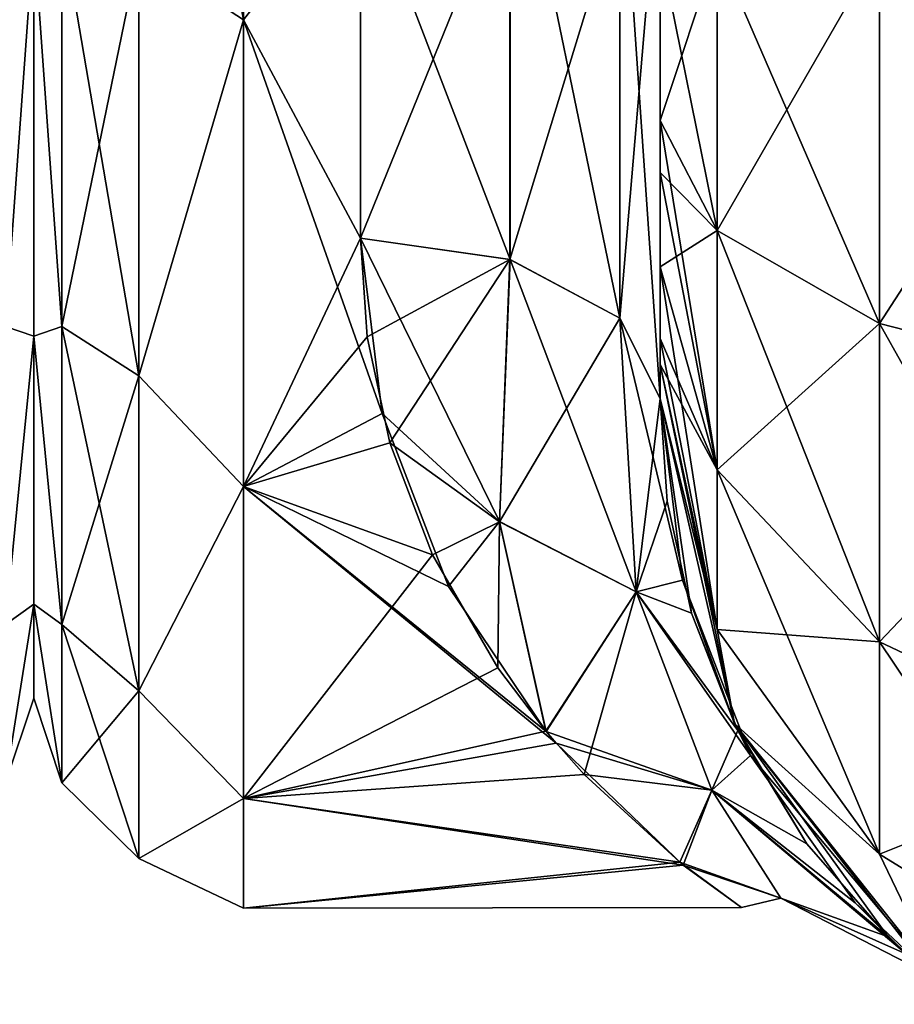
# Model space of a CAD drawing. Extents: x -23 to 470, y -2000 to 0.
# Tile 36 of 252: x 138 to 152, y -1998 to -1981. Entities that reach past the tile are written whole.
import ezdxf

# ---------------------------------------------------------------- set-up
doc = ezdxf.new("R2010")
doc.units = 0
doc.header["$LTSCALE"] = 65.185185
for name, color, linetype in [('111', 7, 'CONTINUOUS'), ('130', 7, 'CONTINUOUS'), ('134', 7, 'CONTINUOUS'), ('135', 7, 'CONTINUOUS'), ('160', 7, 'CONTINUOUS'), ('161', 7, 'CONTINUOUS'), ('162', 7, 'CONTINUOUS'), ('165', 7, 'CONTINUOUS'), ('166', 7, 'CONTINUOUS'), ('167', 7, 'CONTINUOUS'), ('173', 7, 'CONTINUOUS'), ('71', 7, 'CONTINUOUS')]:
    doc.layers.add(name, color=color, linetype=linetype)

msp = doc.modelspace()

# ---------------------------------------------------------------- linework, layer by layer
at = {"layer": '111', "linetype": 'CONTINUOUS'}
for points in [[(137.531, -1979.61, -20.908), (138, -1979.766, -18.966), (137.531, -1986.302, -17.044), (137.531, -1979.61, -20.908)], [(137.531, -1986.302, 17.044), (138, -1979.765, 18.966), (137.531, -1979.61, 20.908), (137.531, -1986.302, 17.044)], [(138, -1986.464, 14.522), (138, -1979.765, 18.966), (137.531, -1986.302, 17.044), (138, -1986.464, 14.522)], [(138, -1979.766, -18.966), (138, -1986.464, -14.522), (137.531, -1986.302, -17.044), (138, -1979.766, -18.966)], [(137.531, -1986.302, -17.044), (138, -1986.464, -14.522), (137.531, -1991.269, -11.125), (137.531, -1986.302, -17.044)], [(137.531, -1991.269, 11.125), (138, -1986.464, 14.522), (137.531, -1986.302, 17.044), (137.531, -1991.269, 11.125)], [(138, -1986.464, -14.522), (138, -1990.933, -7.854), (137.531, -1991.269, -11.125), (138, -1986.464, -14.522)], [(138, -1990.933, 7.854), (138, -1986.464, 14.522), (137.531, -1991.269, 11.125), (138, -1990.933, 7.854)], [(138, -1990.933, -7.854), (138, -1992.5, 0), (137.531, -1993.912, -3.864), (138, -1990.933, -7.854)], [(137.531, -1991.269, -11.125), (138, -1990.933, -7.854), (137.531, -1993.912, -3.864), (137.531, -1991.269, -11.125)], [(138, -1992.5, 0), (138, -1990.933, 7.854), (137.531, -1993.912, 3.864), (138, -1992.5, 0)], [(137.531, -1993.912, 3.864), (138, -1990.933, 7.854), (137.531, -1991.269, 11.125), (137.531, -1993.912, 3.864)], [(137.531, -1993.912, -3.864), (138, -1992.5, 0), (137.531, -1993.912, 3.864), (137.531, -1993.912, -3.864)]]:
    msp.add_3dface(points, dxfattribs=at)
at = {"layer": '130', "linetype": 'CONTINUOUS'}
for points in [[(148.45, -1982.865, -60.931), (148.45, -1983.734, -60.5), (148.45, -1928.15, -61.5), (148.45, -1982.865, -60.931)], [(148.45, -1928.15, -61.5), (148.45, -1983.734, -60.5), (148.45, -1935.919, -59.965), (148.45, -1928.15, -61.5)], [(148.45, -1980, -61.5), (148.45, -1982.865, -60.931), (148.45, -1928.15, -61.5), (148.45, -1980, -61.5)], [(148.45, -1935.918, 59.965), (148.45, -1942.614, 55.522), (148.45, -1985.305, 59.301), (148.45, -1935.918, 59.965)], [(148.45, -1980, 61.5), (148.45, -1935.918, 59.965), (148.45, -1982.865, 60.931), (148.45, -1980, 61.5)], [(148.45, -1982.865, 60.931), (148.45, -1935.918, 59.965), (148.45, -1983.734, 60.5), (148.45, -1982.865, 60.931)], [(148.45, -1983.734, 60.5), (148.45, -1935.918, 59.965), (148.45, -1985.305, 59.301), (148.45, -1983.734, 60.5)], [(148.45, -1986.5, -57.734), (148.45, -1986.933, -56.86), (148.45, -1935.919, -59.965), (148.45, -1986.5, -57.734)], [(148.45, -1935.919, -59.965), (148.45, -1986.933, -56.86), (148.45, -1942.615, -55.52), (148.45, -1935.919, -59.965)], [(148.45, -1985.305, -59.301), (148.45, -1986.5, -57.734), (148.45, -1935.919, -59.965), (148.45, -1985.305, -59.301)], [(148.45, -1983.734, -60.5), (148.45, -1985.305, -59.301), (148.45, -1935.919, -59.965), (148.45, -1983.734, -60.5)], [(148.45, -1942.614, 55.522), (148.45, -1947.082, 48.855), (148.45, -1987.5, 54), (148.45, -1942.614, 55.522)], [(148.45, -1985.305, 59.301), (148.45, -1942.614, 55.522), (148.45, -1986.5, 57.734), (148.45, -1985.305, 59.301)], [(148.45, -1986.5, 57.734), (148.45, -1942.614, 55.522), (148.45, -1986.933, 56.86), (148.45, -1986.5, 57.734)], [(148.45, -1986.933, 56.86), (148.45, -1942.614, 55.522), (148.45, -1987.5, 54), (148.45, -1986.933, 56.86)], [(148.45, -1986.933, -56.86), (148.45, -1987.5, -54), (148.45, -1942.615, -55.52), (148.45, -1986.933, -56.86)], [(148.45, -1942.615, -55.52), (148.45, -1987.5, -54), (148.45, -1947.083, -48.853), (148.45, -1942.615, -55.52)], [(148.45, -1947.082, 48.855), (148.45, -1948.65, 41.002), (148.45, -1987.5, 54), (148.45, -1947.082, 48.855)], [(148.45, -1948.65, 41.002), (148.45, -1947.083, 33.147), (148.45, -1987.5, 54), (148.45, -1948.65, 41.002)], [(148.45, -1987.5, 54), (148.45, -1947.083, 33.147), (148.45, -1968.176, 28.742), (148.45, -1987.5, 54)], [(148.45, -1987.5, -54), (148.45, -1987.5, -24.51), (148.45, -1947.083, -48.853), (148.45, -1987.5, -54)], [(148.45, -1947.083, -48.853), (148.45, -1987.5, -24.51), (148.45, -1948.65, -40.998), (148.45, -1947.083, -48.853)], [(148.45, -1948.65, -40.998), (148.45, -1987.5, -24.51), (148.45, -1978.234, -28.319), (148.45, -1948.65, -40.998)], [(148.45, -1978.235, 28.319), (148.45, -1987.5, 54), (148.45, -1968.176, 28.742), (148.45, -1978.235, 28.319)], [(148.45, -1987.5, 24.51), (148.45, -1987.5, 54), (148.45, -1978.235, 28.319), (148.45, -1987.5, 24.51)]]:
    msp.add_3dface(points, dxfattribs=at)
at = {"layer": '134', "linetype": 'CONTINUOUS'}
for points in [[(138, -1951.5, 0), (138, -1953.067, -7.854), (138, -1990.933, -7.854), (138, -1951.5, 0)], [(138, -1953.067, 7.854), (138, -1951.5, 0), (138, -1992.5, 0), (138, -1953.067, 7.854)], [(138, -1992.5, 0), (138, -1951.5, 0), (138, -1990.933, -7.854), (138, -1992.5, 0)], [(138, -1953.067, -7.854), (138, -1957.536, -14.522), (138, -1990.933, -7.854), (138, -1953.067, -7.854)], [(138, -1957.536, 14.522), (138, -1953.067, 7.854), (138, -1986.464, 14.522), (138, -1957.536, 14.522)], [(138, -1986.464, 14.522), (138, -1953.067, 7.854), (138, -1990.933, 7.854), (138, -1986.464, 14.522)], [(138, -1990.933, 7.854), (138, -1953.067, 7.854), (138, -1992.5, 0), (138, -1990.933, 7.854)], [(138, -1957.536, -14.522), (138, -1964.234, -18.966), (138, -1986.464, -14.522), (138, -1957.536, -14.522)], [(138, -1990.933, -7.854), (138, -1957.536, -14.522), (138, -1986.464, -14.522), (138, -1990.933, -7.854)], [(138, -1979.766, 18.966), (138, -1957.536, 14.522), (138, -1986.464, 14.522), (138, -1979.766, 18.966)], [(138, -1986.464, -14.522), (138, -1964.234, -18.966), (138, -1979.765, -18.966), (138, -1986.464, -14.522)]]:
    msp.add_3dface(points, dxfattribs=at)
at = {"layer": '135', "linetype": 'CONTINUOUS'}
for points in [[(141.5, -1981.184, -22.173), (141.5, -1972, -24), (143.45, -1978.677, -23.052), (141.5, -1981.184, -22.173)], [(143.45, -1984.828, -20.284), (141.5, -1981.184, -22.173), (143.45, -1978.677, -23.052), (143.45, -1984.828, -20.284)], [(143.45, -1978.677, 23.052), (141.5, -1981.184, 22.173), (143.45, -1984.828, 20.284), (143.45, -1978.677, 23.052)], [(141.5, -1988.971, -16.971), (141.5, -1981.184, -22.173), (143.811, -1987.754, -18.105), (141.5, -1988.971, -16.971)], [(143.811, -1987.754, -18.105), (141.5, -1981.184, -22.173), (143.45, -1984.828, -20.284), (143.811, -1987.754, -18.105)], [(141.5, -1981.184, 22.173), (141.5, -1988.971, 16.971), (143.45, -1984.828, 20.284), (141.5, -1981.184, 22.173)], [(143.45, -1984.828, 20.284), (141.5, -1988.971, 16.971), (143.563, -1986.471, 19.147), (143.45, -1984.828, 20.284)], [(143.563, -1986.471, 19.147), (141.5, -1988.971, 16.971), (143.943, -1988.24, 17.671), (143.563, -1986.471, 19.147)], [(144.919, -1990.634, -15.125), (141.5, -1988.971, -16.971), (143.811, -1987.754, -18.105), (144.919, -1990.634, -15.125)], [(143.943, -1988.24, 17.671), (141.5, -1988.971, 16.971), (144.654, -1990.107, 15.753), (143.943, -1988.24, 17.671)], [(141.5, -1994.173, -9.184), (141.5, -1988.971, -16.971), (146.713, -1993.247, -11.161), (141.5, -1994.173, -9.184)], [(146.713, -1993.247, -11.161), (141.5, -1988.971, -16.971), (146.55, -1993.057, -11.515), (146.713, -1993.247, -11.161)], [(146.55, -1993.057, -11.515), (141.5, -1988.971, -16.971), (144.919, -1990.634, -15.125), (146.55, -1993.057, -11.515)], [(141.5, -1988.971, 16.971), (141.5, -1994.173, 9.184), (144.654, -1990.107, 15.753), (141.5, -1988.971, 16.971)], [(144.654, -1990.107, 15.753), (141.5, -1994.173, 9.184), (145.744, -1991.995, 13.273), (144.654, -1990.107, 15.753)], [(145.744, -1991.995, 13.273), (141.5, -1994.173, 9.184), (146.542, -1993.047, 11.533), (145.744, -1991.995, 13.273)], [(146.542, -1993.047, 11.533), (141.5, -1994.173, 9.184), (147.184, -1993.771, 10.101), (146.542, -1993.047, 11.533)], [(148.833, -1995.282, -5.825), (141.5, -1994.173, -9.184), (146.713, -1993.247, -11.161), (148.833, -1995.282, -5.825)], [(147.184, -1993.771, 10.101), (141.5, -1994.173, 9.184), (148.777, -1995.232, 6.022), (147.184, -1993.771, 10.101)], [(141.5, -1996, 0), (141.5, -1994.173, -9.184), (148.833, -1995.282, -5.825), (141.5, -1996, 0)], [(141.5, -1994.173, 9.184), (141.5, -1996, 0), (148.777, -1995.232, 6.022), (141.5, -1994.173, 9.184)], [(148.777, -1995.232, 6.022), (141.5, -1996, 0), (149.805, -1995.992, 0.625), (148.777, -1995.232, 6.022)], [(149.805, -1995.992, 0.625), (141.5, -1996, 0), (148.833, -1995.282, -5.825), (149.805, -1995.992, 0.625)]]:
    msp.add_3dface(points, dxfattribs=at)
at = {"layer": '160', "linetype": 'CONTINUOUS'}
for points in [[(148.45, -1980, 61.5), (148.45, -1982.865, 60.931), (149.402, -1984.701, 65.349), (148.45, -1980, 61.5)], [(149.402, -1980, 66.284), (148.45, -1980, 61.5), (149.402, -1984.701, 65.349), (149.402, -1980, 66.284)], [(152.111, -1980, 70.339), (149.402, -1980, 66.284), (152.111, -1986.253, 69.095), (152.111, -1980, 70.339)], [(152.111, -1986.253, 69.095), (149.402, -1980, 66.284), (149.402, -1984.701, 65.349), (152.111, -1986.253, 69.095)], [(156.16, -1980, 73.046), (152.111, -1980, 70.339), (156.166, -1987.29, 71.599), (156.16, -1980, 73.046)], [(156.166, -1987.29, 71.599), (152.111, -1980, 70.339), (152.111, -1986.253, 69.095), (156.166, -1987.29, 71.599)], [(148.45, -1982.865, 60.931), (148.45, -1983.734, 60.5), (149.402, -1988.689, 62.682), (148.45, -1982.865, 60.931)], [(149.402, -1984.701, 65.349), (148.45, -1982.865, 60.931), (149.402, -1988.689, 62.682), (149.402, -1984.701, 65.349)], [(148.45, -1983.734, 60.5), (148.45, -1985.305, 59.301), (149.402, -1988.689, 62.682), (148.45, -1983.734, 60.5)], [(152.111, -1986.253, 69.095), (149.402, -1984.701, 65.349), (152.111, -1991.558, 65.549), (152.111, -1986.253, 69.095)], [(149.402, -1984.701, 65.349), (149.402, -1988.689, 62.682), (152.111, -1991.558, 65.549), (149.402, -1984.701, 65.349)], [(148.45, -1985.305, 59.301), (148.45, -1986.5, 57.734), (149.402, -1991.352, 58.692), (148.45, -1985.305, 59.301)], [(148.45, -1985.305, 59.301), (149.402, -1991.352, 58.692), (149.402, -1988.689, 62.682), (148.45, -1985.305, 59.301)], [(156.166, -1987.29, 71.599), (152.111, -1986.253, 69.095), (156.166, -1993.475, 67.464), (156.166, -1987.29, 71.599)], [(152.111, -1986.253, 69.095), (152.111, -1991.558, 65.549), (156.166, -1993.475, 67.464), (152.111, -1986.253, 69.095)], [(148.45, -1986.5, 57.734), (148.45, -1986.933, 56.86), (149.402, -1991.352, 58.692), (148.45, -1986.5, 57.734)], [(148.45, -1986.933, 56.86), (148.45, -1987.5, 54), (149.688, -1992.924, 54), (148.45, -1986.933, 56.86)], [(148.45, -1986.933, 56.86), (149.688, -1992.924, 54), (149.402, -1991.352, 58.692), (148.45, -1986.933, 56.86)], [(149.402, -1991.352, 58.692), (152.111, -1995.1, 60.241), (149.402, -1988.689, 62.682), (149.402, -1991.352, 58.692)], [(149.402, -1988.689, 62.682), (152.111, -1995.1, 60.241), (152.111, -1991.558, 65.549), (149.402, -1988.689, 62.682)], [(149.402, -1991.352, 58.692), (149.688, -1992.924, 54), (152.111, -1995.1, 60.241), (149.402, -1991.352, 58.692)], [(152.111, -1995.1, 60.241), (156.166, -1997.604, 61.276), (152.111, -1991.558, 65.549), (152.111, -1995.1, 60.241)], [(152.111, -1991.558, 65.549), (156.166, -1997.604, 61.276), (156.166, -1993.475, 67.464), (152.111, -1991.558, 65.549)], [(149.688, -1992.924, 54), (153.156, -1997.273, 54), (152.111, -1995.1, 60.241), (149.688, -1992.924, 54)], [(152.111, -1995.1, 60.241), (153.156, -1997.273, 54), (156.166, -1997.604, 61.276), (152.111, -1995.1, 60.241)]]:
    msp.add_3dface(points, dxfattribs=at)
at = {"layer": '161', "linetype": 'CONTINUOUS'}
for points in [[(148.45, -1987.5, 54), (148.45, -1987.5, 24.51), (148.568, -1989.216, 22.815), (148.45, -1987.5, 54)], [(149.688, -1992.924, 54), (148.45, -1987.5, 54), (148.974, -1991.082, 20.497), (149.688, -1992.924, 54)], [(148.974, -1991.082, 20.497), (148.45, -1987.5, 54), (148.568, -1989.216, 22.815), (148.974, -1991.082, 20.497)], [(148.45, -1987.5, -24.51), (148.45, -1987.5, -54), (149.688, -1992.924, -54), (148.45, -1987.5, -24.51)], [(148.822, -1990.529, -21.244), (148.45, -1987.5, -24.51), (149.688, -1992.924, -54), (148.822, -1990.529, -21.244)], [(149.96, -1993.455, -16.517), (148.822, -1990.529, -21.244), (149.688, -1992.924, -54), (149.96, -1993.455, -16.517)], [(149.744, -1993.039, 17.328), (149.688, -1992.924, 54), (148.974, -1991.082, 20.497), (149.744, -1993.039, 17.328)], [(153.156, -1997.273, 54), (149.688, -1992.924, 54), (152.983, -1997.132, -0.758), (153.156, -1997.273, 54)], [(152.983, -1997.132, -0.758), (149.688, -1992.924, 54), (152.255, -1996.48, 7.276), (152.983, -1997.132, -0.758)], [(152.255, -1996.48, 7.276), (149.688, -1992.924, 54), (150.896, -1994.928, 13.05), (152.255, -1996.48, 7.276)], [(150.896, -1994.928, 13.05), (149.688, -1992.924, 54), (149.744, -1993.039, 17.328), (150.896, -1994.928, 13.05)], [(153.156, -1997.273, -54), (149.96, -1993.455, -16.517), (149.688, -1992.924, -54), (153.156, -1997.273, -54)], [(151.703, -1995.911, -9.863), (149.96, -1993.455, -16.517), (153.156, -1997.273, -54), (151.703, -1995.911, -9.863)], [(152.561, -1996.767, -5.495), (151.703, -1995.911, -9.863), (153.156, -1997.273, -54), (152.561, -1996.767, -5.495)]]:
    msp.add_3dface(points, dxfattribs=at)
at = {"layer": '162', "linetype": 'CONTINUOUS'}
for points in [[(148.45, -1982.865, -60.931), (148.45, -1980, -61.5), (149.402, -1980, -66.284), (148.45, -1982.865, -60.931)], [(148.45, -1982.865, -60.931), (149.402, -1980, -66.284), (149.402, -1984.701, -65.349), (148.45, -1982.865, -60.931)], [(149.402, -1980, -66.284), (152.111, -1980, -70.339), (149.402, -1984.701, -65.349), (149.402, -1980, -66.284)], [(149.402, -1984.701, -65.349), (152.111, -1980, -70.339), (152.111, -1986.253, -69.095), (149.402, -1984.701, -65.349)], [(152.111, -1980, -70.339), (156.16, -1980, -73.046), (152.111, -1986.253, -69.095), (152.111, -1980, -70.339)], [(152.111, -1986.253, -69.095), (156.16, -1980, -73.046), (156.166, -1987.29, -71.599), (152.111, -1986.253, -69.095)], [(148.45, -1983.734, -60.5), (148.45, -1982.865, -60.931), (149.402, -1984.701, -65.349), (148.45, -1983.734, -60.5)], [(148.45, -1985.305, -59.301), (148.45, -1983.734, -60.5), (149.402, -1984.701, -65.349), (148.45, -1985.305, -59.301)], [(148.45, -1985.305, -59.301), (149.402, -1984.701, -65.349), (149.402, -1988.689, -62.682), (148.45, -1985.305, -59.301)], [(149.402, -1984.701, -65.349), (152.111, -1986.253, -69.095), (149.402, -1988.689, -62.682), (149.402, -1984.701, -65.349)], [(148.45, -1986.5, -57.734), (148.45, -1985.305, -59.301), (149.402, -1988.689, -62.682), (148.45, -1986.5, -57.734)], [(149.402, -1988.689, -62.682), (152.111, -1986.253, -69.095), (152.111, -1991.558, -65.549), (149.402, -1988.689, -62.682)], [(152.111, -1986.253, -69.095), (156.166, -1987.29, -71.599), (152.111, -1991.558, -65.549), (152.111, -1986.253, -69.095)], [(148.45, -1986.933, -56.86), (148.45, -1986.5, -57.734), (149.402, -1988.689, -62.682), (148.45, -1986.933, -56.86)], [(148.45, -1987.5, -54), (148.45, -1986.933, -56.86), (149.402, -1991.352, -58.692), (148.45, -1987.5, -54)], [(149.402, -1991.352, -58.692), (148.45, -1986.933, -56.86), (149.402, -1988.689, -62.682), (149.402, -1991.352, -58.692)], [(152.111, -1991.558, -65.549), (156.166, -1987.29, -71.599), (156.166, -1993.475, -67.464), (152.111, -1991.558, -65.549)], [(149.688, -1992.924, -54), (148.45, -1987.5, -54), (149.402, -1991.352, -58.692), (149.688, -1992.924, -54)], [(149.402, -1991.352, -58.692), (149.402, -1988.689, -62.682), (152.111, -1991.558, -65.549), (149.402, -1991.352, -58.692)], [(152.111, -1995.1, -60.241), (149.688, -1992.924, -54), (149.402, -1991.352, -58.692), (152.111, -1995.1, -60.241)], [(152.111, -1995.1, -60.241), (149.402, -1991.352, -58.692), (152.111, -1991.558, -65.549), (152.111, -1995.1, -60.241)], [(152.111, -1995.1, -60.241), (152.111, -1991.558, -65.549), (156.166, -1993.475, -67.464), (152.111, -1995.1, -60.241)], [(153.156, -1997.273, -54), (149.688, -1992.924, -54), (152.111, -1995.1, -60.241), (153.156, -1997.273, -54)], [(156.166, -1997.604, -61.276), (152.111, -1995.1, -60.241), (156.166, -1993.475, -67.464), (156.166, -1997.604, -61.276)], [(156.166, -1997.604, -61.276), (153.156, -1997.273, -54), (152.111, -1995.1, -60.241), (156.166, -1997.604, -61.276)]]:
    msp.add_3dface(points, dxfattribs=at)
at = {"layer": '165', "linetype": 'CONTINUOUS'}
for points in [[(145.948, -1985.185, -20.849), (143.45, -1978.677, -23.052), (145.947, -1977.305, -24.091), (145.948, -1985.185, -20.849)], [(145.948, -1985.185, -20.849), (145.947, -1977.305, -24.091), (147.78, -1986.164, -22.397), (145.948, -1985.185, -20.849)], [(145.947, -1977.305, -24.091), (147.78, -1977.699, -25.88), (147.78, -1986.164, -22.397), (145.947, -1977.305, -24.091)], [(148.45, -1978.234, -28.319), (148.45, -1987.5, -24.51), (147.78, -1977.699, -25.88), (148.45, -1978.234, -28.319)], [(147.78, -1977.699, -25.88), (148.45, -1987.5, -24.51), (147.78, -1986.164, -22.397), (147.78, -1977.699, -25.88)], [(143.45, -1984.828, -20.284), (143.45, -1978.677, -23.052), (145.948, -1985.185, -20.849), (143.45, -1984.828, -20.284)]]:
    msp.add_3dface(points, dxfattribs=at)
at = {"layer": '166', "linetype": 'CONTINUOUS'}
for points in [[(143.45, -1984.828, 20.284), (143.563, -1986.471, 19.147), (145.945, -1985.184, 20.848), (143.45, -1984.828, 20.284)], [(143.811, -1987.754, -18.105), (143.45, -1984.828, -20.284), (145.77, -1989.552, -16.65), (143.811, -1987.754, -18.105)], [(143.45, -1984.828, -20.284), (145.948, -1985.185, -20.849), (145.77, -1989.552, -16.65), (143.45, -1984.828, -20.284)], [(143.563, -1986.471, 19.147), (143.943, -1988.24, 17.671), (145.945, -1985.184, 20.848), (143.563, -1986.471, 19.147)], [(143.943, -1988.24, 17.671), (145.769, -1989.561, 16.639), (145.945, -1985.184, 20.848), (143.943, -1988.24, 17.671)], [(145.769, -1989.561, 16.639), (147.779, -1986.163, 22.396), (145.945, -1985.184, 20.848), (145.769, -1989.561, 16.639)], [(145.948, -1985.185, -20.849), (148.05, -1990.726, -17.139), (145.77, -1989.552, -16.65), (145.948, -1985.185, -20.849)], [(145.948, -1985.185, -20.849), (147.78, -1986.164, -22.397), (148.05, -1990.726, -17.139), (145.948, -1985.185, -20.849)], [(148.048, -1990.725, 17.14), (147.779, -1986.163, 22.396), (145.769, -1989.561, 16.639), (148.048, -1990.725, 17.14)], [(148.048, -1990.725, 17.14), (148.45, -1987.5, 24.51), (147.779, -1986.163, 22.396), (148.048, -1990.725, 17.14)], [(148.45, -1987.5, -24.51), (148.822, -1990.529, -21.244), (147.78, -1986.164, -22.397), (148.45, -1987.5, -24.51)], [(147.78, -1986.164, -22.397), (148.822, -1990.529, -21.244), (148.05, -1990.726, -17.139), (147.78, -1986.164, -22.397)], [(148.568, -1989.216, 22.815), (148.45, -1987.5, 24.51), (148.048, -1990.725, 17.14), (148.568, -1989.216, 22.815)], [(144.919, -1990.634, -15.125), (143.811, -1987.754, -18.105), (145.77, -1989.552, -16.65), (144.919, -1990.634, -15.125)], [(143.943, -1988.24, 17.671), (144.654, -1990.107, 15.753), (145.769, -1989.561, 16.639), (143.943, -1988.24, 17.671)], [(148.974, -1991.082, 20.497), (148.568, -1989.216, 22.815), (148.048, -1990.725, 17.14), (148.974, -1991.082, 20.497)], [(144.654, -1990.107, 15.753), (145.744, -1991.995, 13.273), (145.769, -1989.561, 16.639), (144.654, -1990.107, 15.753)], [(146.55, -1993.057, -11.515), (144.919, -1990.634, -15.125), (145.77, -1989.552, -16.65), (146.55, -1993.057, -11.515)], [(145.744, -1991.995, 13.273), (146.542, -1993.047, 11.533), (145.769, -1989.561, 16.639), (145.744, -1991.995, 13.273)], [(146.542, -1993.047, 11.533), (148.048, -1990.725, 17.14), (145.769, -1989.561, 16.639), (146.542, -1993.047, 11.533)], [(148.05, -1990.726, -17.139), (146.55, -1993.057, -11.515), (145.77, -1989.552, -16.65), (148.05, -1990.726, -17.139)], [(148.822, -1990.529, -21.244), (149.96, -1993.455, -16.517), (148.05, -1990.726, -17.139), (148.822, -1990.529, -21.244)], [(146.542, -1993.047, 11.533), (147.184, -1993.771, 10.101), (148.048, -1990.725, 17.14), (146.542, -1993.047, 11.533)], [(146.55, -1993.057, -11.515), (148.05, -1990.726, -17.139), (149.313, -1994.035, -10.684), (146.55, -1993.057, -11.515)], [(147.184, -1993.771, 10.101), (149.311, -1994.033, 10.688), (148.048, -1990.725, 17.14), (147.184, -1993.771, 10.101)], [(149.744, -1993.039, 17.328), (148.974, -1991.082, 20.497), (148.048, -1990.725, 17.14), (149.744, -1993.039, 17.328)], [(149.311, -1994.033, 10.688), (149.744, -1993.039, 17.328), (148.048, -1990.725, 17.14), (149.311, -1994.033, 10.688)], [(148.05, -1990.726, -17.139), (149.96, -1993.455, -16.517), (149.313, -1994.035, -10.684), (148.05, -1990.726, -17.139)], [(150.896, -1994.928, 13.05), (149.744, -1993.039, 17.328), (149.311, -1994.033, 10.688), (150.896, -1994.928, 13.05)], [(146.713, -1993.247, -11.161), (146.55, -1993.057, -11.515), (149.313, -1994.035, -10.684), (146.713, -1993.247, -11.161)], [(148.833, -1995.282, -5.825), (146.713, -1993.247, -11.161), (149.313, -1994.035, -10.684), (148.833, -1995.282, -5.825)], [(149.96, -1993.455, -16.517), (151.703, -1995.911, -9.863), (149.313, -1994.035, -10.684), (149.96, -1993.455, -16.517)], [(147.184, -1993.771, 10.101), (148.777, -1995.232, 6.022), (149.311, -1994.033, 10.688), (147.184, -1993.771, 10.101)], [(148.777, -1995.232, 6.022), (150.462, -1995.832, 3.617), (149.311, -1994.033, 10.688), (148.777, -1995.232, 6.022)], [(148.833, -1995.282, -5.825), (149.313, -1994.035, -10.684), (150.462, -1995.832, -3.61), (148.833, -1995.282, -5.825)], [(152.255, -1996.48, 7.276), (150.896, -1994.928, 13.05), (149.311, -1994.033, 10.688), (152.255, -1996.48, 7.276)], [(150.462, -1995.832, 3.617), (152.255, -1996.48, 7.276), (149.311, -1994.033, 10.688), (150.462, -1995.832, 3.617)], [(151.703, -1995.911, -9.863), (152.561, -1996.767, -5.495), (149.313, -1994.035, -10.684), (151.703, -1995.911, -9.863)], [(149.313, -1994.035, -10.684), (152.561, -1996.767, -5.495), (150.462, -1995.832, -3.61), (149.313, -1994.035, -10.684)], [(148.777, -1995.232, 6.022), (149.805, -1995.992, 0.625), (150.462, -1995.832, 3.617), (148.777, -1995.232, 6.022)], [(149.805, -1995.992, 0.625), (148.833, -1995.282, -5.825), (150.462, -1995.832, -3.61), (149.805, -1995.992, 0.625)], [(149.805, -1995.992, 0.625), (150.462, -1995.832, -3.61), (150.462, -1995.832, 3.617), (149.805, -1995.992, 0.625)], [(152.561, -1996.767, -5.495), (152.983, -1997.132, -0.758), (150.462, -1995.832, -3.61), (152.561, -1996.767, -5.495)], [(152.983, -1997.132, -0.758), (152.255, -1996.48, 7.276), (150.462, -1995.832, 3.617), (152.983, -1997.132, -0.758)], [(150.462, -1995.832, -3.61), (152.983, -1997.132, -0.758), (150.462, -1995.832, 3.617), (150.462, -1995.832, -3.61)]]:
    msp.add_3dface(points, dxfattribs=at)
at = {"layer": '167', "linetype": 'CONTINUOUS'}
for points in [[(148.45, -1987.5, 24.51), (148.45, -1978.235, 28.319), (147.779, -1986.163, 22.396), (148.45, -1987.5, 24.51)], [(147.779, -1986.163, 22.396), (148.45, -1978.235, 28.319), (147.779, -1979.186, 25.506), (147.779, -1986.163, 22.396)], [(143.45, -1978.677, 23.052), (143.45, -1984.828, 20.284), (145.945, -1978.689, 23.743), (143.45, -1978.677, 23.052)], [(143.45, -1984.828, 20.284), (145.945, -1985.184, 20.848), (145.945, -1978.689, 23.743), (143.45, -1984.828, 20.284)], [(145.945, -1978.689, 23.743), (145.945, -1985.184, 20.848), (147.779, -1979.186, 25.506), (145.945, -1978.689, 23.743)], [(145.945, -1985.184, 20.848), (147.779, -1986.163, 22.396), (147.779, -1979.186, 25.506), (145.945, -1985.184, 20.848)]]:
    msp.add_3dface(points, dxfattribs=at)
at = {"layer": '173', "linetype": 'CONTINUOUS'}
for points in [[(141.5, -1972, -24), (141.5, -1981.184, -22.173), (139.752, -1972, -23.532), (141.5, -1972, -24)], [(139.752, -1972, -23.532), (141.5, -1981.184, -22.173), (139.752, -1980.048, -22.113), (139.752, -1972, -23.532)], [(138.469, -1979.61, 20.908), (138, -1979.766, 18.966), (138.469, -1986.302, 17.044), (138.469, -1979.61, 20.908)], [(138.469, -1986.302, -17.044), (138, -1979.765, -18.966), (138.469, -1979.61, -20.908), (138.469, -1986.302, -17.044)], [(138.469, -1986.302, -17.044), (138.469, -1979.61, -20.908), (139.752, -1987.126, -18.027), (138.469, -1986.302, -17.044)], [(139.752, -1987.126, -18.027), (138.469, -1979.61, -20.908), (139.752, -1980.048, -22.113), (139.752, -1987.126, -18.027)], [(138.469, -1979.61, 20.908), (138.469, -1986.302, 17.044), (139.752, -1980.048, 22.113), (138.469, -1979.61, 20.908)], [(138, -1986.464, -14.522), (138, -1979.765, -18.966), (138.469, -1986.302, -17.044), (138, -1986.464, -14.522)], [(138, -1979.766, 18.966), (138, -1986.464, 14.522), (138.469, -1986.302, 17.044), (138, -1979.766, 18.966)], [(139.752, -1980.048, 22.113), (138.469, -1986.302, 17.044), (139.752, -1987.126, 18.027), (139.752, -1980.048, 22.113)], [(141.5, -1981.184, -22.173), (139.752, -1987.126, -18.027), (139.752, -1980.048, -22.113), (141.5, -1981.184, -22.173)], [(141.5, -1981.184, 22.173), (139.752, -1980.048, 22.113), (139.752, -1987.126, 18.027), (141.5, -1981.184, 22.173)], [(141.5, -1981.184, -22.173), (141.5, -1988.971, -16.971), (139.752, -1987.126, -18.027), (141.5, -1981.184, -22.173)], [(141.5, -1988.971, 16.971), (141.5, -1981.184, 22.173), (139.752, -1987.126, 18.027), (141.5, -1988.971, 16.971)], [(138.469, -1986.302, 17.044), (138, -1986.464, 14.522), (138.469, -1991.269, 11.125), (138.469, -1986.302, 17.044)], [(138.469, -1991.269, -11.125), (138, -1986.464, -14.522), (138.469, -1986.302, -17.044), (138.469, -1991.269, -11.125)], [(139.752, -1992.379, -11.766), (138.469, -1986.302, -17.044), (139.752, -1987.126, -18.027), (139.752, -1992.379, -11.766)], [(138.469, -1991.269, -11.125), (138.469, -1986.302, -17.044), (139.752, -1992.379, -11.766), (138.469, -1991.269, -11.125)], [(138.469, -1986.302, 17.044), (138.469, -1991.269, 11.125), (139.752, -1987.126, 18.027), (138.469, -1986.302, 17.044)], [(138, -1986.464, 14.522), (138, -1990.933, 7.854), (138.469, -1991.269, 11.125), (138, -1986.464, 14.522)], [(138, -1990.933, -7.854), (138, -1986.464, -14.522), (138.469, -1991.269, -11.125), (138, -1990.933, -7.854)], [(139.752, -1987.126, 18.027), (138.469, -1991.269, 11.125), (139.752, -1992.379, 11.766), (139.752, -1987.126, 18.027)], [(141.5, -1988.971, -16.971), (139.752, -1992.379, -11.766), (139.752, -1987.126, -18.027), (141.5, -1988.971, -16.971)], [(141.5, -1988.971, 16.971), (139.752, -1987.126, 18.027), (139.752, -1992.379, 11.766), (141.5, -1988.971, 16.971)], [(141.5, -1988.971, -16.971), (141.5, -1994.173, -9.184), (139.752, -1992.379, -11.766), (141.5, -1988.971, -16.971)], [(141.5, -1994.173, 9.184), (141.5, -1988.971, 16.971), (139.752, -1992.379, 11.766), (141.5, -1994.173, 9.184)], [(138, -1990.933, 7.854), (138, -1992.5, 0), (138.469, -1993.912, 3.864), (138, -1990.933, 7.854)], [(138.469, -1991.269, 11.125), (138, -1990.933, 7.854), (138.469, -1993.912, 3.864), (138.469, -1991.269, 11.125)], [(138, -1992.5, 0), (138, -1990.933, -7.854), (138.469, -1993.912, -3.864), (138, -1992.5, 0)], [(138.469, -1993.912, -3.864), (138, -1990.933, -7.854), (138.469, -1991.269, -11.125), (138.469, -1993.912, -3.864)], [(138.469, -1993.912, -3.864), (138.469, -1991.269, -11.125), (139.752, -1995.175, -4.086), (138.469, -1993.912, -3.864)], [(138.469, -1991.269, 11.125), (138.469, -1993.912, 3.864), (139.752, -1992.379, 11.766), (138.469, -1991.269, 11.125)], [(139.752, -1995.175, -4.086), (138.469, -1991.269, -11.125), (139.752, -1992.379, -11.766), (139.752, -1995.175, -4.086)], [(139.752, -1992.379, 11.766), (138.469, -1993.912, 3.864), (139.752, -1995.175, 4.086), (139.752, -1992.379, 11.766)], [(141.5, -1994.173, -9.184), (139.752, -1995.175, -4.086), (139.752, -1992.379, -11.766), (141.5, -1994.173, -9.184)], [(141.5, -1994.173, 9.184), (139.752, -1992.379, 11.766), (139.752, -1995.175, 4.086), (141.5, -1994.173, 9.184)], [(138.469, -1993.912, 3.864), (138, -1992.5, 0), (138.469, -1993.912, -3.864), (138.469, -1993.912, 3.864)], [(139.752, -1995.175, 4.086), (138.469, -1993.912, -3.864), (139.752, -1995.175, -4.086), (139.752, -1995.175, 4.086)], [(138.469, -1993.912, 3.864), (138.469, -1993.912, -3.864), (139.752, -1995.175, 4.086), (138.469, -1993.912, 3.864)], [(141.5, -1994.173, -9.184), (141.5, -1996, 0), (139.752, -1995.175, -4.086), (141.5, -1994.173, -9.184)], [(141.5, -1996, 0), (141.5, -1994.173, 9.184), (139.752, -1995.175, 4.086), (141.5, -1996, 0)], [(141.5, -1996, 0), (139.752, -1995.175, 4.086), (139.752, -1995.175, -4.086), (141.5, -1996, 0)]]:
    msp.add_3dface(points, dxfattribs=at)
at = {"layer": '71', "linetype": 'CONTINUOUS'}
for points in [[(138, -1951.5, 0), (138, -1953.067, 7.854), (138, -1990.933, 7.854), (138, -1951.5, 0)], [(138, -1953.067, -7.854), (138, -1951.5, 0), (138, -1992.5, 0), (138, -1953.067, -7.854)], [(138, -1992.5, 0), (138, -1951.5, 0), (138, -1990.933, 7.854), (138, -1992.5, 0)], [(138, -1953.067, 7.854), (138, -1957.536, 14.522), (138, -1990.933, 7.854), (138, -1953.067, 7.854)], [(138, -1957.536, -14.522), (138, -1953.067, -7.854), (138, -1986.464, -14.522), (138, -1957.536, -14.522)], [(138, -1986.464, -14.522), (138, -1953.067, -7.854), (138, -1990.933, -7.854), (138, -1986.464, -14.522)], [(138, -1990.933, -7.854), (138, -1953.067, -7.854), (138, -1992.5, 0), (138, -1990.933, -7.854)], [(138, -1957.536, 14.522), (138, -1964.234, 18.966), (138, -1986.464, 14.522), (138, -1957.536, 14.522)], [(138, -1990.933, 7.854), (138, -1957.536, 14.522), (138, -1986.464, 14.522), (138, -1990.933, 7.854)], [(138, -1979.766, -18.966), (138, -1957.536, -14.522), (138, -1986.464, -14.522), (138, -1979.766, -18.966)], [(138, -1986.464, 14.522), (138, -1964.234, 18.966), (138, -1979.765, 18.966), (138, -1986.464, 14.522)]]:
    msp.add_3dface(points, dxfattribs=at)

doc.saveas('drawing.dxf')
